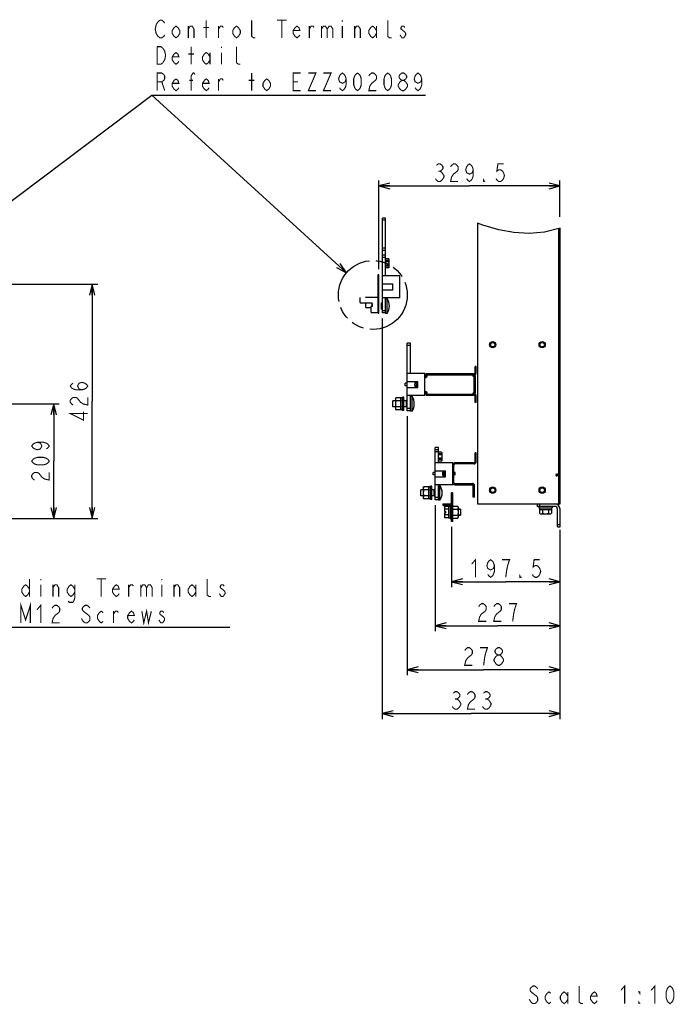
# Model space of a CAD drawing. Extents: x 52 to 403, y 35 to 214.
# Tile 18 of 18: x 284 to 403, y 35 to 214. Entities that reach past the tile are written whole.
import ezdxf

# ---------------------------------------------------------------- set-up
doc = ezdxf.new("R2010")
doc.units = 0
doc.header["$LTSCALE"] = 23.1
doc.linetypes.add('HIDDEN', pattern=[0.2, 0.1, -0.1])
doc.linetypes.add('PHANTOM', pattern=[0.8, 0.45, -0.05, 0.1, -0.05, 0.1, -0.05])
doc.layers.get('0').update_dxf_attribs({"linetype": 'CONTINUOUS'})
for name, color, linetype in [('ALL_AXIS', 7, 'CONTINUOUS'), ('ALL_CURVE', 7, 'CONTINUOUS'), ('ALL_DIM', 7, 'CONTINUOUS'), ('ALL_FEATURES', 7, 'CONTINUOUS'), ('ALL_NOTE', 7, 'CONTINUOUS'), ('DEFAULT_3', 7, 'PHANTOM')]:
    doc.layers.add(name, color=color, linetype=linetype)
doc.dimstyles.get("Standard").update_dxf_attribs({"dimtxt": 2.5, "dimasz": 2.5, "dimexe": 1.25, "dimexo": 0.625, "dimtad": 1, "dimcen": 2.5, "dimazin": 3, "dimtfac": 1, "dimtmove": 0, "dimatfit": 3})

# ---------------------------------------------------------------- blocks, each defined once
blk = doc.blocks.new('_OPEN')
at = {"color": 0, "linetype": 'BYBLOCK'}
for p, q in [((0, 0), (-1, 0.25)), ((-1, -0.25), (0, 0)), ((-1, 0), (0, 0))]:
    blk.add_line(p, q, dxfattribs=at)
blk = doc.blocks.new('*D14')
at = {"layer": 'ALL_DIM', "color": 2, "linetype": 'CONTINUOUS'}
for p, q in [((245.21, 144.1), (290.87, 144.1)), ((289.87, 144.1), (289.87, 133.67)), ((289.87, 123.25), (289.87, 133.67)), ((273.2, 123.25), (290.87, 123.25))]:
    blk.add_line(p, q, dxfattribs=at)
at = {"layer": 'ALL_DIM', "color": 2, "linetype": 'CONTINUOUS', "xscale": 2, "yscale": 2, "zscale": 2}
for p, rotation in [((289.87, 144.1), 90), ((289.87, 123.25), 270)]:
    blk.add_blockref('_OPEN', p, dxfattribs=dict(at, rotation=rotation))
blk = doc.blocks.new('*D17')
at = {"layer": 'ALL_DIM', "color": 2, "linetype": 'CONTINUOUS'}
for p, q in [((265.53, 165.88), (297.88, 165.88)), ((296.88, 165.88), (296.88, 144.57)), ((296.88, 123.25), (296.88, 144.57)), ((273.2, 123.25), (297.88, 123.25))]:
    blk.add_line(p, q, dxfattribs=at)
at = {"layer": 'ALL_DIM', "color": 2, "linetype": 'CONTINUOUS', "xscale": 2, "yscale": 2, "zscale": 2}
for p, rotation in [((296.88, 165.88), 90), ((296.88, 123.25), 270)]:
    blk.add_blockref('_OPEN', p, dxfattribs=dict(at, rotation=rotation))
blk = doc.blocks.new('*D18')
at = {"layer": 'ALL_DIM', "color": 2, "linetype": 'CONTINUOUS'}
for p, q in [((362.25, 121.7), (362.25, 110.75)), ((382, 121.15), (382, 110.75)), ((362.25, 111.75), (372.13, 111.75)), ((382, 111.75), (372.13, 111.75))]:
    blk.add_line(p, q, dxfattribs=at)
at = {"layer": 'ALL_DIM', "color": 2, "linetype": 'CONTINUOUS', "xscale": 2, "yscale": 2, "zscale": 2, "rotation": 180}
blk.add_blockref('_OPEN', (362.25, 111.75), dxfattribs=at)
at = {"layer": 'ALL_DIM', "color": 2, "linetype": 'CONTINUOUS', "xscale": 2, "yscale": 2, "zscale": 2}
blk.add_blockref('_OPEN', (382, 111.75), dxfattribs=at)
blk = doc.blocks.new('*D19')
at = {"layer": 'ALL_DIM', "color": 2, "linetype": 'CONTINUOUS'}
for p, q in [((359.27, 125.64), (359.27, 102.75)), ((382, 121.15), (382, 102.75)), ((359.27, 103.75), (370.64, 103.75)), ((382, 103.75), (370.64, 103.75))]:
    blk.add_line(p, q, dxfattribs=at)
at = {"layer": 'ALL_DIM', "color": 2, "linetype": 'CONTINUOUS', "xscale": 2, "yscale": 2, "zscale": 2, "rotation": 180}
blk.add_blockref('_OPEN', (359.27, 103.75), dxfattribs=at)
at = {"layer": 'ALL_DIM', "color": 2, "linetype": 'CONTINUOUS', "xscale": 2, "yscale": 2, "zscale": 2}
blk.add_blockref('_OPEN', (382, 103.75), dxfattribs=at)
blk = doc.blocks.new('*D20')
at = {"layer": 'ALL_DIM', "color": 2, "linetype": 'CONTINUOUS'}
for p, q in [((354.2, 141.85), (354.2, 94.75)), ((382, 121.15), (382, 94.75)), ((354.2, 95.75), (368.1, 95.75)), ((382, 95.75), (368.1, 95.75))]:
    blk.add_line(p, q, dxfattribs=at)
at = {"layer": 'ALL_DIM', "color": 2, "linetype": 'CONTINUOUS', "xscale": 2, "yscale": 2, "zscale": 2, "rotation": 180}
blk.add_blockref('_OPEN', (354.2, 95.75), dxfattribs=at)
at = {"layer": 'ALL_DIM', "color": 2, "linetype": 'CONTINUOUS', "xscale": 2, "yscale": 2, "zscale": 2}
blk.add_blockref('_OPEN', (382, 95.75), dxfattribs=at)
blk = doc.blocks.new('*D21')
at = {"layer": 'ALL_DIM', "color": 2, "linetype": 'CONTINUOUS'}
for p, q in [((349.67, 159.63), (349.67, 86.75)), ((382, 121.15), (382, 86.75)), ((349.67, 87.75), (365.84, 87.75)), ((382, 87.75), (365.84, 87.75))]:
    blk.add_line(p, q, dxfattribs=at)
at = {"layer": 'ALL_DIM', "color": 2, "linetype": 'CONTINUOUS', "xscale": 2, "yscale": 2, "zscale": 2, "rotation": 180}
blk.add_blockref('_OPEN', (349.67, 87.75), dxfattribs=at)
at = {"layer": 'ALL_DIM', "color": 2, "linetype": 'CONTINUOUS', "xscale": 2, "yscale": 2, "zscale": 2}
blk.add_blockref('_OPEN', (382, 87.75), dxfattribs=at)
blk = doc.blocks.new('*D22')
at = {"layer": 'ALL_DIM', "color": 2, "linetype": 'CONTINUOUS'}
for p, q in [((349.06, 168.58), (349.06, 184.72)), ((382, 178.07), (382, 184.72)), ((349.06, 183.72), (365.53, 183.72)), ((382, 183.72), (365.53, 183.72))]:
    blk.add_line(p, q, dxfattribs=at)
at = {"layer": 'ALL_DIM', "color": 2, "linetype": 'CONTINUOUS', "xscale": 2, "yscale": 2, "zscale": 2, "rotation": 180}
blk.add_blockref('_OPEN', (349.06, 183.72), dxfattribs=at)
at = {"layer": 'ALL_DIM', "color": 2, "linetype": 'CONTINUOUS', "xscale": 2, "yscale": 2, "zscale": 2}
blk.add_blockref('_OPEN', (382, 183.72), dxfattribs=at)

msp = doc.modelspace()

# ---------------------------------------------------------------- linework, layer by layer
at = {"color": 7, "linetype": 'CONTINUOUS'}
for p, q in [((367.963, 176.585), (367.005, 176.935)), ((370.899, 175.717), (367.963, 176.585)), ((373.619, 175.221), (370.899, 175.717)), ((382.005, 176.02), (379.189, 175.329)), ((376.389, 175.072), (373.619, 175.221)), ((379.189, 175.329), (376.389, 175.072)), ((362.485, 125.494), (363.38, 125.494)), ((363.38, 125.494), (363.465, 125.347)), ((363.465, 125.347), (363.465, 123.447)), ((362.485, 124.946), (363.38, 124.946)), ((362.485, 123.849), (363.38, 123.849)), ((362.485, 123.301), (363.38, 123.301)), ((363.38, 123.301), (363.465, 123.447))]:
    msp.add_line(p, q, dxfattribs=at)
for points in [[(363.38, 125.494), (363.41, 125.437), (363.434, 125.382), (363.451, 125.328), (363.461, 125.274), (363.465, 125.22)], [(363.465, 125.22), (363.461, 125.166), (363.451, 125.113), (363.434, 125.058), (363.41, 125.003), (363.38, 124.946)], [(363.38, 124.946), (363.41, 124.832), (363.434, 124.721), (363.451, 124.613), (363.461, 124.505), (363.465, 124.397)], [(363.465, 124.397), (363.461, 124.29), (363.451, 124.182), (363.434, 124.074), (363.41, 123.963), (363.38, 123.849)], [(363.38, 123.849), (363.41, 123.792), (363.434, 123.737), (363.451, 123.682), (363.461, 123.629), (363.465, 123.575)], [(363.465, 123.575), (363.461, 123.521), (363.451, 123.467), (363.434, 123.413), (363.41, 123.358), (363.38, 123.301)]]:
    msp.add_lwpolyline(points, dxfattribs=at)
at = {"layer": 'ALL_AXIS', "color": 7, "linetype": 'CONTINUOUS'}
for p, q in [((350.851, 170.436), (350.885, 170.377)), ((350.885, 170.377), (350.885, 168.877)), ((350.851, 168.819), (350.885, 168.877)), ((348.896, 160.584), (348.896, 167.584)), ((348.896, 167.584), (349.056, 167.584)), ((349.056, 160.584), (349.056, 167.584)), ((348.896, 166.484), (349.056, 166.484)), ((348.896, 164.684), (349.056, 164.684)), ((348.896, 164.484), (349.056, 164.484)), ((348.896, 162.984), (349.056, 162.984)), ((350.555, 163.207), (350.275, 163.207)), ((350.555, 160.547), (350.555, 163.207)), ((348.896, 162.784), (349.056, 162.784)), ((348.896, 162.184), (349.056, 162.184)), ((348.896, 161.584), (349.056, 161.584)), ((349.525, 161.278), (349.525, 162.477)), ((349.675, 162.477), (349.525, 162.477)), ((349.675, 161.277), (349.525, 161.277)), ((348.896, 160.884), (349.056, 160.884)), ((348.896, 160.684), (349.056, 160.684)), ((348.896, 160.584), (349.056, 160.584)), ((350.275, 160.627), (350.275, 160.548)), ((350.555, 160.547), (350.275, 160.547)), ((357.405, 149.137), (357.635, 149.137)), ((357.635, 149.137), (357.635, 148.914)), ((353.835, 147.373), (353.835, 147.821)), ((354.205, 147.821), (353.835, 147.821)), ((354.205, 147.373), (353.835, 147.373)), ((355.875, 148.047), (355.729, 148.035)), ((355.875, 147.147), (355.729, 147.16)), ((355.875, 147.147), (355.875, 148.047)), ((355.875, 148.022), (356.005, 148.022)), ((355.875, 147.172), (356.005, 147.172)), ((356.005, 148.097), (356.005, 147.097)), ((356.005, 148.097), (356.105, 148.097)), ((356.005, 147.097), (356.105, 147.097)), ((352.055, 145.047), (352.14, 145.194)), ((352.055, 145.047), (352.055, 143.147)), ((353.055, 145.194), (352.14, 145.194)), ((353.355, 145.172), (353.055, 145.172)), ((353.055, 144.674), (353.055, 145.166)), ((353.355, 142.897), (353.355, 145.297)), ((353.605, 145.297), (353.355, 145.297)), ((353.605, 142.897), (353.605, 145.297)), ((355.085, 145.427), (354.805, 145.427)), ((355.085, 142.767), (355.085, 145.427)), ((357.635, 146.281), (357.635, 146.057)), ((351.605, 143.554), (351.605, 144.641)), ((352.055, 144.641), (351.605, 144.641)), ((352.055, 143.554), (351.605, 143.554)), ((353.055, 144.646), (352.14, 144.646)), ((353.055, 143.549), (352.14, 143.549)), ((353.055, 143.606), (353.055, 144.589)), ((353.055, 143.029), (353.055, 143.521)), ((354.055, 144.641), (353.605, 144.641)), ((354.055, 143.554), (353.605, 143.554)), ((354.055, 143.498), (354.055, 144.697)), ((354.205, 144.697), (354.055, 144.697)), ((354.205, 143.497), (354.055, 143.497)), ((352.055, 143.147), (352.14, 143.001)), ((353.055, 143.001), (352.14, 143.001)), ((353.355, 143.022), (353.055, 143.022)), ((353.605, 142.897), (353.355, 142.897)), ((354.805, 142.847), (354.805, 142.768)), ((355.085, 142.767), (354.805, 142.767)), ((360.451, 135.296), (360.485, 135.237)), ((360.485, 135.237), (360.485, 133.737)), ((360.451, 133.679), (360.485, 133.737)), ((359.275, 131.611), (358.905, 131.611)), ((358.905, 131.163), (358.905, 131.611)), ((359.275, 131.163), (358.905, 131.163)), ((360.945, 131.837), (360.799, 131.825)), ((360.945, 130.937), (360.799, 130.95)), ((360.945, 130.937), (360.945, 131.837)), ((360.945, 131.812), (361.075, 131.812)), ((360.945, 130.962), (361.075, 130.962)), ((361.075, 131.887), (361.175, 131.887)), ((361.075, 131.887), (361.075, 130.887)), ((361.075, 130.887), (361.175, 130.887)), ((362.945, 131.611), (362.705, 131.611)), ((362.945, 131.163), (362.705, 131.163)), ((362.945, 131.163), (362.945, 131.611)), ((357.125, 128.867), (357.21, 129.014)), ((357.125, 128.837), (357.21, 128.984)), ((358.125, 129.014), (357.21, 129.014)), ((358.125, 128.984), (357.21, 128.984)), ((358.425, 128.992), (358.125, 128.992)), ((358.125, 128.984), (358.125, 128.986)), ((358.425, 128.962), (358.125, 128.962)), ((358.125, 128.464), (358.125, 128.956)), ((358.675, 129.117), (358.425, 129.117)), ((358.425, 126.687), (358.425, 129.117)), ((358.675, 129.087), (358.425, 129.087)), ((358.675, 126.687), (358.675, 129.117)), ((360.155, 129.247), (359.875, 129.247)), ((360.155, 129.217), (359.875, 129.217)), ((360.155, 126.557), (360.155, 129.247)), ((357.125, 128.461), (356.675, 128.461)), ((356.675, 127.344), (356.675, 128.461)), ((357.125, 128.431), (356.675, 128.431)), ((357.125, 127.344), (356.675, 127.344)), ((357.125, 128.867), (357.125, 126.937)), ((358.125, 128.436), (357.21, 128.436)), ((358.125, 127.339), (357.21, 127.339)), ((358.125, 127.396), (358.125, 128.379)), ((358.125, 126.819), (358.125, 127.311)), ((359.125, 128.461), (358.675, 128.461)), ((359.125, 128.431), (358.675, 128.431)), ((359.125, 127.344), (358.675, 127.344)), ((359.275, 128.517), (359.125, 128.517)), ((359.125, 127.288), (359.125, 128.517)), ((359.275, 128.487), (359.125, 128.487)), ((359.275, 127.287), (359.125, 127.287)), ((357.125, 126.937), (357.21, 126.791)), ((358.125, 126.791), (357.21, 126.791)), ((358.425, 126.812), (358.125, 126.812)), ((358.675, 126.687), (358.425, 126.687)), ((359.875, 126.637), (359.875, 126.558)), ((360.155, 126.557), (359.875, 126.557)), ((360.955, 125.297), (360.992, 125.437)), ((361.705, 125.437), (360.992, 125.437)), ((362.005, 125.472), (361.705, 125.472)), ((361.705, 125.472), (361.705, 123.322)), ((362.231, 125.597), (362.005, 125.597)), ((362.005, 125.597), (362.005, 123.197)), ((378.155, 125.447), (378.155, 125.197)), ((380.555, 125.447), (380.555, 125.197)), ((360.955, 125.297), (360.955, 125.177)), ((360.955, 123.618), (360.955, 123.498)), ((361.705, 124.917), (360.992, 124.917)), ((361.705, 123.878), (360.992, 123.878)), ((363.465, 124.941), (363.905, 124.941)), ((363.465, 123.854), (363.905, 123.854)), ((363.905, 124.941), (363.905, 123.854)), ((378.155, 125.197), (380.555, 125.197)), ((378.258, 124.897), (378.258, 124.182)), ((378.405, 124.097), (378.258, 124.182)), ((378.28, 125.197), (378.28, 124.897)), ((378.286, 124.897), (378.778, 124.897)), ((378.405, 124.097), (380.305, 124.097)), ((378.806, 124.897), (378.806, 124.182)), ((378.863, 124.897), (379.846, 124.897)), ((379.903, 124.897), (379.903, 124.182)), ((379.932, 124.897), (380.423, 124.897)), ((380.178, 124.097), (380.245, 124.103)), ((380.305, 124.097), (380.452, 124.182)), ((380.43, 125.197), (380.43, 124.897)), ((380.452, 124.897), (380.452, 124.182)), ((360.955, 123.497), (360.992, 123.358)), ((361.705, 123.358), (360.992, 123.358)), ((362.005, 123.322), (361.705, 123.322)), ((362.255, 123.197), (362.005, 123.197))]:
    msp.add_line(p, q, dxfattribs=at)
at = {"layer": 'ALL_AXIS', "color": 8, "linetype": 'HIDDEN'}
for p, q in [((345.596, 163.444), (345.596, 162.564)), ((348.896, 163.444), (345.596, 163.444)), ((345.696, 162.464), (347.846, 162.464)), ((346.596, 162.464), (346.596, 161.734)), ((346.696, 161.634), (347.596, 161.634)), ((347.596, 161.774), (347.596, 160.804)), ((347.846, 161.774), (347.596, 161.774)), ((347.846, 161.774), (347.846, 162.464)), ((347.696, 160.704), (348.896, 160.704))]:
    msp.add_line(p, q, dxfattribs=at)
at = {"layer": 'ALL_AXIS', "color": 3, "linetype": 'CONTINUOUS'}
for p, q in [((357.405, 148.926), (357.405, 148.914)), ((357.405, 146.281), (357.405, 146.269))]:
    msp.add_line(p, q, dxfattribs=at)
at = {"layer": 'ALL_AXIS', "color": 7, "linetype": 'CONTINUOUS'}
for points in [[(352.14, 145.194), (352.109, 145.137), (352.086, 145.082), (352.069, 145.028), (352.058, 144.974), (352.055, 144.92)], [(352.055, 144.92), (352.058, 144.866), (352.069, 144.813), (352.086, 144.758), (352.109, 144.703), (352.14, 144.646)], [(352.14, 144.646), (352.109, 144.532), (352.086, 144.422), (352.069, 144.314), (352.058, 144.206), (352.055, 144.097)], [(352.055, 144.097), (352.058, 143.989), (352.069, 143.881), (352.086, 143.772), (352.11, 143.662), (352.14, 143.549)], [(352.14, 143.549), (352.109, 143.492), (352.086, 143.437), (352.069, 143.382), (352.058, 143.329), (352.055, 143.275)], [(352.055, 143.275), (352.058, 143.221), (352.069, 143.167), (352.086, 143.113), (352.109, 143.058), (352.14, 143.001)], [(357.21, 128.984), (357.179, 128.927), (357.156, 128.872), (357.139, 128.818), (357.128, 128.764), (357.125, 128.71)], [(357.21, 129.014), (357.179, 128.957), (357.156, 128.902), (357.148, 128.878)], [(357.125, 128.71), (357.128, 128.656), (357.139, 128.603), (357.156, 128.548), (357.179, 128.493), (357.21, 128.436)], [(357.21, 128.436), (357.179, 128.322), (357.156, 128.212), (357.139, 128.104), (357.128, 127.996), (357.125, 127.887)], [(357.125, 127.887), (357.128, 127.779), (357.139, 127.671), (357.156, 127.562), (357.18, 127.452), (357.21, 127.339)], [(357.21, 127.339), (357.179, 127.282), (357.156, 127.227), (357.139, 127.172), (357.128, 127.119), (357.125, 127.065)], [(357.125, 127.065), (357.128, 127.011), (357.139, 126.957), (357.156, 126.903), (357.179, 126.848), (357.21, 126.791)], [(360.992, 125.437), (360.972, 125.348), (360.959, 125.263), (360.955, 125.177)], [(360.955, 125.177), (360.959, 125.091), (360.972, 125.006), (360.992, 124.917)], [(360.992, 123.878), (360.972, 123.789), (360.959, 123.704), (360.955, 123.618)], [(360.955, 123.618), (360.959, 123.532), (360.972, 123.447), (360.992, 123.358)], [(378.258, 124.182), (378.352, 124.136), (378.442, 124.107), (378.532, 124.097)], [(378.532, 124.097), (378.599, 124.103), (378.667, 124.119), (378.735, 124.146), (378.806, 124.182)], [(378.806, 124.182), (378.994, 124.136), (379.175, 124.107), (379.355, 124.097)], [(379.355, 124.097), (379.536, 124.107), (379.717, 124.136), (379.903, 124.182)], [(379.903, 124.182), (379.998, 124.136), (380.088, 124.107), (380.178, 124.097)], [(380.245, 124.103), (380.312, 124.119), (380.381, 124.146), (380.452, 124.182)]]:
    msp.add_lwpolyline(points, dxfattribs=at)
for centre in [(369.755, 154.847), (378.755, 154.847), (369.755, 128.397), (378.755, 128.397)]:
    msp.add_circle(centre, 0.4, dxfattribs=at)
for centre, radius, start, end in [((348.544, 161.877), 2.411, 326.52248, 33.47752), ((356.745, 147.597), 1.2, 164.50603, 195.49397), ((355.743, 147.875), 0.16, 95, 164.50603), ((355.743, 147.32), 0.16, 195.49397, 265), ((353.074, 144.097), 2.411, 326.52248, 33.47752), ((361.815, 131.387), 1.2, 164.50603, 195.49397), ((360.813, 131.665), 0.16, 95, 164.50603), ((360.813, 131.11), 0.16, 195.49397, 265), ((358.144, 127.917), 2.411, 359.64228, 33.47752), ((358.144, 127.887), 2.411, 326.52248, 33.47752)]:
    msp.add_arc(centre, radius, start, end, dxfattribs=at)
at = {"layer": 'ALL_AXIS', "color": 8, "linetype": 'HIDDEN'}
for centre in [(345.696, 162.564), (346.696, 161.734), (347.696, 160.804)]:
    msp.add_arc(centre, 0.1, 180, 270, dxfattribs=at)
at = {"layer": 'ALL_AXIS', "color": 3, "linetype": 'CONTINUOUS'}
for centre, start, end in [((357.573, 149.137), 296.48475, 360), ((357.573, 146.057), 0, 63.51525)]:
    msp.add_arc(centre, 0.25, start, end, dxfattribs=at)
at = {"layer": 'ALL_CURVE', "color": 40, "linetype": 'CONTINUOUS'}
for p, q in [((355.545, 147.597), (355.57, 147.597)), ((360.615, 131.387), (360.64, 131.387))]:
    msp.add_line(p, q, dxfattribs=at)
for centre in [(356.745, 147.597), (361.815, 131.387)]:
    msp.add_arc(centre, 1.2, 168.21928, 191.78072, dxfattribs=at)
at = {"layer": 'ALL_DIM', "color": 2, "linetype": 'CONTINUOUS', "const_width": 0.2}
for points in [[(359.511, 187.456), (359.855, 187.723), (360.199, 187.723), (360.543, 187.456), (360.715, 187.19), (360.715, 186.923), (360.543, 186.656), (360.199, 186.39), (360.543, 186.123), (360.715, 185.856), (360.887, 185.59), (360.887, 185.323), (360.543, 184.79)], [(359.855, 186.39), (360.199, 186.39)], [(362.091, 187.19), (362.263, 187.456), (362.607, 187.723), (362.951, 187.723), (363.295, 187.456), (363.467, 187.19), (363.467, 186.656), (363.295, 186.39), (362.607, 185.856)], [(366.219, 186.656), (366.047, 186.123), (365.531, 185.856), (365.015, 186.123), (364.843, 186.656), (365.015, 187.19), (365.187, 187.456), (365.531, 187.723), (365.875, 187.456), (366.047, 187.19), (366.219, 186.656), (366.219, 185.59), (366.047, 185.056), (365.875, 184.79), (365.531, 184.523), (365.187, 184.79), (365.015, 185.056)], [(371.723, 187.723), (370.691, 187.723), (370.519, 186.39), (370.863, 186.656), (371.207, 186.656), (371.551, 186.39), (371.723, 186.123), (371.895, 185.59), (371.723, 185.056), (371.551, 184.79), (371.207, 184.523), (370.863, 184.523), (370.519, 184.79), (370.347, 185.056)], [(360.543, 184.79), (360.199, 184.523), (359.855, 184.523), (359.511, 184.79), (359.339, 185.056)], [(362.607, 185.856), (362.263, 185.323), (362.091, 184.523), (363.467, 184.523)], [(368.283, 184.523), (368.111, 184.523), (368.111, 184.79), (368.283, 184.523)], [(295.013, 146.63), (294.48, 146.802), (294.213, 147.318), (294.48, 147.834), (295.013, 148.006), (295.546, 147.834), (295.813, 147.662), (296.08, 147.318), (295.813, 146.974), (295.546, 146.802), (295.013, 146.63), (293.946, 146.63), (293.413, 146.802), (293.146, 146.974), (292.88, 147.318), (293.146, 147.662), (293.413, 147.834)], [(293.413, 143.878), (293.146, 144.05), (292.88, 144.394), (292.88, 144.738), (293.146, 145.082), (293.413, 145.254), (293.946, 145.254), (294.213, 145.082), (294.48, 144.738), (294.746, 144.394), (295.28, 144.05), (296.08, 143.878), (296.08, 145.254)], [(296.08, 142.33), (292.88, 142.33), (295.28, 141.126), (295.28, 142.674)], [(286.935, 137.112), (287.468, 136.941), (287.735, 136.425), (287.468, 135.908), (286.935, 135.737), (286.401, 135.908), (286.135, 136.08), (285.868, 136.425), (286.135, 136.768), (286.401, 136.941), (286.935, 137.112), (288.001, 137.112), (288.535, 136.941), (288.801, 136.768), (289.068, 136.425), (288.801, 136.08), (288.535, 135.908)], [(289.068, 133.672), (288.801, 133.328), (288.535, 133.156), (288.001, 132.984), (286.935, 132.984), (286.401, 133.156), (286.135, 133.328), (285.868, 133.672), (286.135, 134.016), (286.401, 134.188), (286.935, 134.36), (288.001, 134.36), (288.535, 134.188), (288.801, 134.016), (289.068, 133.672)], [(286.401, 130.232), (286.135, 130.404), (285.868, 130.749), (285.868, 131.092), (286.135, 131.437), (286.401, 131.608), (286.935, 131.608), (287.201, 131.437), (287.468, 131.092), (287.735, 130.749), (288.268, 130.404), (289.068, 130.232), (289.068, 131.608)], [(365.938, 114.948), (366.626, 115.747), (366.626, 112.547)], [(370.066, 114.681), (369.894, 114.147), (369.378, 113.881), (368.862, 114.147), (368.69, 114.681), (368.862, 115.214), (369.034, 115.481), (369.378, 115.747), (369.722, 115.481), (369.894, 115.214), (370.066, 114.681), (370.066, 113.614), (369.894, 113.081), (369.722, 112.814), (369.378, 112.547), (369.034, 112.814), (368.862, 113.081)], [(372.474, 114.681), (372.818, 115.747), (371.442, 115.747)], [(372.13, 112.547), (372.302, 113.881), (372.474, 114.681)], [(378.322, 115.747), (377.29, 115.747), (377.118, 114.414), (377.462, 114.681), (377.806, 114.681), (378.15, 114.414), (378.322, 114.147), (378.494, 113.614), (378.322, 113.081), (378.15, 112.814), (377.806, 112.547), (377.462, 112.547), (377.118, 112.814), (376.946, 113.081)], [(374.882, 112.547), (374.71, 112.547), (374.71, 112.814), (374.882, 112.547)], [(367.2, 107.214), (367.372, 107.481), (367.716, 107.747), (368.06, 107.747), (368.404, 107.481), (368.576, 107.214), (368.576, 106.681), (368.404, 106.414), (368.06, 106.147), (367.716, 105.881), (367.372, 105.347), (367.2, 104.548), (368.576, 104.548)], [(369.952, 107.214), (370.124, 107.481), (370.468, 107.747), (370.812, 107.747), (371.156, 107.481), (371.328, 107.214), (371.328, 106.681), (371.156, 106.414), (370.812, 106.147), (370.468, 105.881), (370.124, 105.347), (369.952, 104.548), (371.328, 104.548)], [(373.736, 106.681), (374.08, 107.747), (372.704, 107.747)], [(373.392, 104.548), (373.564, 105.881), (373.736, 106.681)], [(365.869, 98.414), (365.181, 97.881), (364.837, 97.347), (364.665, 96.547), (366.041, 96.547)], [(364.665, 99.214), (364.837, 99.481), (365.181, 99.747), (365.525, 99.747), (365.869, 99.481), (366.041, 99.214), (366.041, 98.681), (365.869, 98.414)], [(368.105, 96.547), (368.277, 97.881), (368.449, 98.681), (368.621, 99.214), (368.793, 99.747), (367.417, 99.747)], [(369.997, 97.614), (370.341, 98.148), (370.685, 98.414), (371.029, 98.414), (371.373, 98.148), (371.545, 97.881), (371.717, 97.614), (371.717, 97.347)], [(370.685, 98.414), (370.341, 98.681), (370.169, 98.947), (370.169, 99.214), (370.341, 99.481), (370.685, 99.747), (371.029, 99.747), (371.373, 99.481), (371.545, 99.214), (371.545, 98.947), (371.373, 98.681), (371.029, 98.414)], [(370.685, 96.547), (370.341, 96.814), (370.169, 97.081), (369.997, 97.347), (369.997, 97.614)], [(371.717, 97.347), (371.373, 96.814), (371.029, 96.547), (370.685, 96.547)], [(362.572, 91.481), (362.916, 91.748), (363.26, 91.748), (363.604, 91.481), (363.776, 91.214), (363.776, 90.947), (363.604, 90.681), (363.26, 90.414), (363.604, 90.147), (363.776, 89.881), (363.948, 89.614), (363.948, 89.347)], [(365.152, 91.214), (365.324, 91.481), (365.668, 91.748), (366.012, 91.748), (366.356, 91.481), (366.528, 91.214), (366.528, 90.681), (366.356, 90.414)], [(368.076, 91.481), (368.42, 91.748), (368.764, 91.748), (369.108, 91.481), (369.28, 91.214), (369.28, 90.947), (369.108, 90.681), (368.764, 90.414), (369.108, 90.147)], [(362.916, 90.414), (363.26, 90.414)], [(366.356, 90.414), (365.668, 89.881), (365.324, 89.347), (365.152, 88.547), (366.528, 88.547)], [(368.42, 90.414), (368.764, 90.414)], [(369.108, 90.147), (369.452, 89.614), (369.452, 89.347)], [(363.948, 89.347), (363.604, 88.814), (363.26, 88.547), (362.916, 88.547), (362.572, 88.814), (362.4, 89.081)], [(369.452, 89.347), (369.108, 88.814), (368.764, 88.547), (368.42, 88.547), (368.076, 88.814), (367.904, 89.081)]]:
    msp.add_lwpolyline(points, dxfattribs=at)
at = {"layer": 'ALL_FEATURES', "color": 3, "linetype": 'CONTINUOUS'}
for p, q in [((349.675, 167.377), (349.675, 177.877)), ((367.005, 176.935), (367.005, 125.897)), ((381.775, 125.897), (381.775, 175.963)), ((349.675, 160.627), (349.675, 163.377)), ((354.205, 149.597), (354.205, 155.097)), ((366.545, 149.647), (366.545, 150.867)), ((357.405, 146.281), (357.405, 148.914)), ((357.635, 149.597), (366.495, 149.597)), ((357.685, 149.367), (358.085, 149.367)), ((357.823, 149.087), (357.823, 149.367)), ((366.215, 149.087), (366.215, 149.367)), ((366.215, 149.137), (366.385, 149.137)), ((366.385, 146.057), (366.385, 149.137)), ((354.205, 142.847), (354.205, 145.597)), ((366.495, 145.597), (357.635, 145.597)), ((357.685, 145.827), (358.085, 145.827)), ((357.823, 145.827), (357.823, 146.107)), ((366.215, 145.827), (366.215, 146.107)), ((366.385, 146.057), (366.215, 146.057)), ((366.545, 144.327), (366.545, 145.547)), ((359.275, 133.387), (359.275, 136.137)), ((366.545, 133.617), (366.545, 135.157)), ((362.475, 129.767), (362.475, 132.927)), ((366.315, 133.387), (362.935, 133.387)), ((381.455, 131.217), (381.263, 131.217)), ((381.775, 130.997), (381.395, 130.997)), ((381.775, 131.297), (381.428, 131.297)), ((381.545, 130.997), (381.545, 131.297)), ((359.275, 126.637), (359.275, 129.387)), ((362.855, 129.387), (366.075, 129.387)), ((366.225, 127.117), (366.225, 129.237)), ((362.255, 125.865), (362.255, 127.897)), ((360.685, 125.667), (362.105, 125.667)), ((362.255, 122.697), (362.255, 125.517)), ((367.005, 125.897), (377.855, 125.897)), ((381.055, 125.447), (377.855, 125.447)), ((381.055, 125.897), (381.775, 125.897)), ((381.555, 121.747), (381.555, 124.947))]:
    msp.add_line(p, q, dxfattribs=at)
at = {"layer": 'ALL_FEATURES', "color": 7, "linetype": 'CONTINUOUS'}
for p, q in [((350.275, 177.877), (349.675, 177.877)), ((350.275, 177.477), (349.675, 177.477)), ((350.275, 167.377), (350.275, 177.877)), ((382.005, 125.897), (382.005, 176.02)), ((350.275, 172.377), (349.675, 172.377)), ((350.275, 171.977), (349.675, 171.977)), ((350.275, 171.127), (349.675, 171.127)), ((350.275, 170.727), (349.675, 170.727)), ((350.851, 170.436), (350.275, 170.436)), ((350.851, 170.427), (350.275, 170.427)), ((350.851, 170.127), (350.275, 170.127)), ((350.851, 170.436), (350.851, 170.427)), ((350.851, 169.928), (350.851, 170.127)), ((350.851, 169.928), (350.275, 169.928)), ((350.851, 169.327), (350.275, 169.327)), ((350.851, 169.128), (350.275, 169.128)), ((350.851, 168.828), (350.275, 168.828)), ((350.851, 168.819), (350.275, 168.819)), ((350.851, 169.128), (350.851, 169.327)), ((350.851, 168.828), (350.851, 168.819)), ((349.675, 163.377), (349.675, 167.377)), ((352.875, 167.377), (349.675, 167.377)), ((352.875, 163.377), (352.875, 167.377)), ((349.675, 165.927), (351.575, 165.927)), ((349.675, 164.827), (351.575, 164.827)), ((351.575, 164.827), (351.575, 165.927)), ((352.875, 163.377), (349.675, 163.377)), ((350.275, 160.627), (350.275, 163.377)), ((350.275, 161.027), (349.675, 161.027)), ((350.275, 160.627), (349.675, 160.627)), ((354.805, 155.097), (354.205, 155.097)), ((354.805, 154.697), (354.205, 154.697)), ((354.805, 149.597), (354.805, 155.097)), ((366.775, 150.867), (366.545, 150.867)), ((366.775, 149.647), (366.775, 150.867)), ((354.205, 145.597), (354.205, 149.597)), ((357.405, 149.597), (354.205, 149.597)), ((357.405, 148.926), (357.405, 149.597)), ((357.405, 148.914), (357.635, 148.914)), ((357.635, 149.367), (357.635, 149.597)), ((357.685, 149.367), (357.635, 149.367)), ((357.823, 149.137), (357.685, 149.137)), ((357.715, 149.137), (357.715, 149.367)), ((358.085, 149.367), (366.495, 149.367)), ((358.135, 149.367), (358.135, 149.597)), ((366.615, 149.137), (366.385, 149.137)), ((366.615, 146.057), (366.615, 149.137)), ((354.205, 148.147), (356.105, 148.147)), ((354.205, 147.047), (356.105, 147.047)), ((356.105, 147.047), (356.105, 148.147)), ((353.055, 145.194), (353.055, 145.172)), ((357.405, 145.597), (354.205, 145.597)), ((354.805, 142.847), (354.805, 145.597)), ((357.405, 146.281), (357.635, 146.281)), ((357.405, 145.597), (357.405, 146.269)), ((357.405, 146.057), (357.635, 146.057)), ((357.635, 145.827), (357.635, 145.597)), ((357.635, 145.827), (357.685, 145.827)), ((357.685, 146.057), (357.823, 146.057)), ((357.715, 146.057), (357.715, 145.827)), ((358.085, 145.827), (366.495, 145.827)), ((358.135, 145.827), (358.135, 145.597)), ((366.615, 146.057), (366.385, 146.057)), ((366.775, 144.327), (366.775, 145.547)), ((353.055, 144.674), (353.055, 144.589)), ((353.055, 143.606), (353.055, 143.521)), ((354.805, 143.247), (354.205, 143.247)), ((366.775, 144.327), (366.545, 144.327)), ((353.055, 143.022), (353.055, 143.001)), ((354.805, 142.847), (354.205, 142.847)), ((359.875, 136.137), (359.275, 136.137)), ((359.875, 133.387), (359.875, 136.137)), ((359.875, 135.737), (359.275, 135.737)), ((359.875, 135.337), (359.275, 135.337)), ((360.451, 135.296), (359.875, 135.296)), ((360.451, 135.287), (359.875, 135.287)), ((360.451, 134.987), (359.875, 134.987)), ((360.451, 134.788), (359.875, 134.788)), ((360.451, 135.296), (360.451, 135.287)), ((360.451, 134.788), (360.451, 134.987)), ((366.775, 135.157), (366.545, 135.157)), ((366.775, 133.617), (366.775, 135.157)), ((362.475, 133.387), (359.275, 133.387)), ((359.275, 129.387), (359.275, 133.387)), ((360.451, 134.187), (359.875, 134.187)), ((360.451, 133.988), (359.875, 133.988)), ((360.451, 133.688), (359.875, 133.688)), ((360.451, 133.679), (359.875, 133.679)), ((360.451, 133.988), (360.451, 134.187)), ((360.451, 133.688), (360.451, 133.679)), ((362.475, 132.927), (362.475, 133.387)), ((362.705, 129.767), (362.705, 132.927)), ((366.315, 133.157), (362.935, 133.157)), ((359.275, 131.937), (361.175, 131.937)), ((359.275, 130.837), (361.175, 130.837)), ((361.175, 130.837), (361.175, 131.937)), ((381.455, 131.217), (381.455, 130.997)), ((358.125, 129.014), (358.125, 128.992)), ((358.125, 128.984), (358.125, 128.962)), ((362.475, 129.387), (359.275, 129.387)), ((359.875, 126.637), (359.875, 129.387)), ((362.475, 129.387), (362.475, 129.767)), ((362.855, 129.617), (366.075, 129.617)), ((366.455, 127.117), (366.455, 129.237)), ((358.125, 128.464), (358.125, 128.379)), ((358.125, 127.396), (358.125, 127.311)), ((362.485, 127.897), (362.255, 127.897)), ((362.485, 127.497), (362.255, 127.497)), ((362.485, 122.697), (362.485, 127.897)), ((358.125, 126.812), (358.125, 126.791)), ((359.875, 127.037), (359.275, 127.037)), ((359.875, 126.637), (359.275, 126.637)), ((360.685, 125.897), (362.105, 125.897)), ((360.685, 125.897), (360.685, 125.667)), ((361.085, 125.897), (361.085, 125.667)), ((366.455, 127.117), (366.225, 127.117)), ((377.855, 125.897), (381.055, 125.897)), ((377.855, 125.897), (377.855, 125.447)), ((378.255, 125.897), (378.255, 125.447)), ((381.775, 125.897), (382.005, 125.897)), ((360.955, 125.177), (360.955, 124.497)), ((360.955, 124.297), (360.955, 123.618)), ((360.956, 124.497), (361.205, 124.497)), ((360.956, 124.297), (361.205, 124.297)), ((361.205, 124.297), (361.205, 124.497)), ((363.905, 124.941), (363.465, 124.941)), ((363.905, 123.854), (363.465, 123.854)), ((378.258, 124.897), (378.28, 124.897)), ((378.778, 124.897), (378.863, 124.897)), ((379.846, 124.897), (379.932, 124.897)), ((380.43, 124.897), (380.452, 124.897)), ((382.005, 121.747), (382.005, 124.947)), ((362.485, 123.097), (362.255, 123.097)), ((362.485, 122.697), (362.255, 122.697)), ((381.555, 122.147), (382.005, 122.147)), ((381.555, 121.747), (382.005, 121.747))]:
    msp.add_line(p, q, dxfattribs=at)
at = {"layer": 'ALL_FEATURES', "color": 8, "linetype": 'HIDDEN'}
for p, q in [((345.596, 163.284), (345.596, 162.614)), ((345.696, 162.464), (346.376, 162.464)), ((346.596, 162.464), (346.596, 161.784)), ((346.696, 161.634), (347.296, 161.634)), ((347.596, 161.634), (347.596, 160.904)), ((347.846, 162.285), (347.846, 161.774)), ((347.696, 160.704), (348.746, 160.704))]:
    msp.add_line(p, q, dxfattribs=at)
at = {"layer": 'ALL_FEATURES', "color": 7, "linetype": 'CONTINUOUS'}
for points in [[(350.851, 170.427), (350.87, 170.377), (350.881, 170.327), (350.885, 170.277)], [(350.885, 170.277), (350.881, 170.227), (350.87, 170.177), (350.851, 170.127)], [(350.851, 169.928), (350.87, 169.827), (350.881, 169.727), (350.885, 169.627)], [(350.885, 169.627), (350.881, 169.528), (350.87, 169.428), (350.851, 169.327)], [(350.851, 169.128), (350.87, 169.078), (350.881, 169.028), (350.885, 168.978)], [(350.885, 168.978), (350.881, 168.928), (350.87, 168.878), (350.851, 168.828)], [(357.635, 148.914), (357.635, 148.903), (357.636, 148.903)], [(357.636, 146.292), (357.635, 146.292), (357.635, 146.281)], [(360.451, 135.287), (360.47, 135.237), (360.481, 135.187), (360.485, 135.137)], [(360.485, 135.137), (360.481, 135.087), (360.47, 135.037), (360.451, 134.987)], [(360.451, 134.788), (360.47, 134.687), (360.481, 134.587), (360.485, 134.487)], [(360.485, 134.487), (360.481, 134.388), (360.47, 134.288), (360.451, 134.187)], [(360.451, 133.988), (360.47, 133.938), (360.481, 133.888), (360.485, 133.838)], [(360.485, 133.838), (360.481, 133.788), (360.47, 133.738), (360.451, 133.688)], [(360.992, 124.917), (360.975, 124.775), (360.963, 124.636), (360.956, 124.497)], [(360.956, 124.297), (360.963, 124.158), (360.975, 124.019), (360.992, 123.878)]]:
    msp.add_lwpolyline(points, dxfattribs=at)
at = {"layer": 'ALL_FEATURES', "color": 3, "linetype": 'CONTINUOUS'}
for points in [[(357.405, 148.914), (357.408, 148.904), (357.418, 148.897), (357.435, 148.892), (357.458, 148.888), (357.487, 148.887)], [(357.487, 148.887), (357.52, 148.888), (357.558, 148.892), (357.598, 148.897), (357.641, 148.904), (357.685, 148.914)], [(357.487, 146.307), (357.458, 146.306), (357.435, 146.303), (357.418, 146.298), (357.408, 146.291), (357.405, 146.281)], [(357.685, 146.281), (357.641, 146.291), (357.598, 146.298), (357.558, 146.303), (357.52, 146.306), (357.487, 146.307)], [(381.315, 131.274), (381.341, 131.284), (381.369, 131.292), (381.398, 131.296), (381.428, 131.297)]]:
    msp.add_lwpolyline(points, dxfattribs=at)
for centre in [(369.755, 154.847), (378.755, 154.847), (369.755, 128.397), (378.755, 128.397)]:
    msp.add_circle(centre, 0.57, dxfattribs=at)
at = {"layer": 'ALL_FEATURES', "color": 8, "linetype": 'HIDDEN'}
for centre in [(345.696, 162.564), (346.696, 161.734), (347.696, 160.804)]:
    msp.add_arc(centre, 0.1, 180, 270, dxfattribs=at)
at = {"layer": 'ALL_FEATURES', "color": 3, "linetype": 'CONTINUOUS'}
for centre, radius, start, end in [((357.685, 149.087), 0.28, 90, 173.25784), ((366.495, 149.647), 0.05, 270, 360), ((357.685, 146.107), 0.28, 186.74216, 270), ((366.495, 145.547), 0.05, 0, 90), ((362.935, 132.927), 0.46, 90, 180), ((366.315, 133.617), 0.23, 270, 360), ((381.395, 131.147), 0.15, 122.23095, 270), ((362.855, 129.767), 0.38, 180, 270), ((366.075, 129.237), 0.15, 0, 90), ((362.105, 125.517), 0.15, 0, 90), ((381.055, 124.947), 0.5, 0, 90)]:
    msp.add_arc(centre, radius, start, end, dxfattribs=at)
at = {"layer": 'ALL_FEATURES', "color": 7, "linetype": 'CONTINUOUS'}
for centre, radius, start, end in [((357.685, 149.087), 0.05, 90, 159.81881), ((366.495, 149.647), 0.28, 270, 360), ((357.685, 146.107), 0.05, 200.18119, 270), ((366.495, 145.547), 0.28, 0, 90), ((362.935, 132.927), 0.23, 90, 180), ((366.315, 133.617), 0.46, 270, 360), ((362.855, 129.767), 0.15, 180, 270), ((366.075, 129.237), 0.38, 0, 90), ((362.105, 125.517), 0.38, 0, 90), ((381.055, 124.947), 0.95, 0, 90)]:
    msp.add_arc(centre, radius, start, end, dxfattribs=at)
at = {"layer": 'ALL_NOTE', "color": 2, "linetype": 'CONTINUOUS'}
for p, q in [((271.609, 173.021), (307.751, 200.249)), ((307.751, 200.249), (308.001, 200.249)), ((343.153, 167.918), (307.751, 200.249)), ((307.751, 200.249), (308.001, 200.249)), ((308.001, 200.249), (357.537, 200.249)), ((308.001, 200.249), (357.537, 200.249)), ((269.627, 103.456), (321.915, 103.456))]:
    msp.add_line(p, q, dxfattribs=at)
at = {"layer": 'ALL_NOTE', "color": 2, "linetype": 'CONTINUOUS', "const_width": 0.2}
for points in [[(310.065, 211.182), (309.893, 210.916), (309.549, 210.649), (309.204, 210.649), (308.86, 210.916), (308.688, 211.182), (308.517, 211.449), (308.344, 212.249), (308.517, 213.049)], [(308.517, 213.049), (308.86, 213.582), (309.204, 213.849), (309.549, 213.849), (309.893, 213.582), (310.065, 213.316)], [(317.633, 210.649), (317.633, 213.849)], [(326.577, 210.649), (326.233, 210.649), (325.888, 210.916), (325.888, 213.849)], [(330.533, 213.849), (332.253, 213.849)], [(331.393, 213.849), (331.393, 210.649)], [(342.401, 213.849), (342.401, 213.582)], [(351.345, 210.649), (351, 210.649), (350.656, 210.916), (350.656, 213.849)], [(312.817, 211.449), (312.473, 210.916), (312.128, 210.649), (311.785, 210.916), (311.441, 211.449), (311.441, 211.982), (311.785, 212.516), (312.128, 212.782), (312.473, 212.516), (312.817, 211.982), (312.817, 211.449)], [(314.365, 212.249), (314.709, 212.782), (315.053, 212.782), (315.396, 212.249), (315.396, 210.649)], [(314.365, 210.649), (314.365, 212.782)], [(317.117, 212.516), (318.149, 212.516)], [(319.869, 212.249), (320.212, 212.782), (320.556, 212.782), (320.728, 212.516)], [(319.869, 210.649), (319.869, 212.782)], [(323.825, 211.449), (323.48, 210.916), (323.137, 210.649), (322.793, 210.916), (322.449, 211.449), (322.449, 211.982), (322.793, 212.516), (323.137, 212.782), (323.48, 212.516), (323.825, 211.982), (323.825, 211.449)], [(334.661, 211.182), (334.488, 210.916), (334.145, 210.649), (333.801, 210.916), (333.456, 211.449), (333.456, 211.982), (333.801, 212.516), (334.145, 212.782), (334.488, 212.516), (334.661, 211.982), (333.456, 211.982)], [(336.38, 212.249), (336.724, 212.782), (337.069, 212.782), (337.24, 212.516)], [(336.38, 210.649), (336.38, 212.782)], [(338.616, 212.249), (338.961, 212.782), (339.305, 212.782), (339.648, 212.249), (339.648, 210.649)], [(338.616, 212.782), (338.616, 210.649)], [(339.648, 212.249), (339.993, 212.782), (340.337, 212.782), (340.68, 212.249), (340.68, 210.649)], [(342.401, 212.782), (342.401, 210.649)], [(344.637, 210.649), (344.637, 212.782)], [(344.637, 212.249), (344.98, 212.782), (345.324, 212.782), (345.669, 212.249), (345.669, 210.649)], [(348.593, 211.449), (348.248, 210.916), (347.905, 210.649), (347.561, 210.916), (347.216, 211.449), (347.216, 211.982), (347.561, 212.516), (347.905, 212.782), (348.248, 212.516), (348.593, 211.982)], [(348.593, 212.782), (348.593, 210.649)], [(353.753, 211.716), (353.924, 211.449), (353.924, 211.182), (353.753, 210.916), (353.581, 210.649), (353.237, 210.649), (353.064, 210.916), (352.892, 211.182)], [(353.753, 212.516), (353.581, 212.782), (353.237, 212.782), (353.064, 212.516), (353.064, 212.249), (353.753, 211.716)], [(309.72, 206.116), (309.377, 205.849), (308.688, 205.849), (308.688, 209.049)], [(308.688, 209.049), (309.377, 209.049), (309.72, 208.782)], [(309.72, 208.782), (310.065, 208.249), (310.236, 207.449), (310.065, 206.649), (309.72, 206.116)], [(312.644, 206.382), (312.473, 206.116), (312.128, 205.849), (311.785, 206.116), (311.441, 206.649), (311.441, 207.182), (311.785, 207.716), (312.128, 207.982), (312.473, 207.716), (312.644, 207.182), (311.441, 207.182)], [(314.365, 207.716), (315.396, 207.716)], [(314.88, 205.849), (314.88, 209.049)], [(318.32, 206.649), (317.977, 206.116), (317.633, 205.849), (317.288, 206.116), (316.944, 206.649), (316.944, 207.182), (317.288, 207.716), (317.633, 207.982), (317.977, 207.716), (318.32, 207.182)], [(318.32, 207.982), (318.32, 205.849)], [(320.385, 209.049), (320.385, 208.782)], [(320.385, 207.982), (320.385, 205.849)], [(323.825, 205.849), (323.48, 205.849), (323.137, 206.116), (323.137, 209.049)], [(308.688, 201.049), (308.688, 204.249), (309.549, 204.249), (309.893, 203.982), (310.065, 203.716), (310.065, 203.182), (309.893, 202.916), (309.549, 202.649), (308.688, 202.649)], [(314.88, 201.049), (314.88, 203.716), (315.225, 204.249), (315.396, 204.249), (315.569, 203.982)], [(325.888, 201.049), (325.888, 204.249)], [(334.832, 201.049), (333.456, 201.049), (333.456, 204.249), (334.832, 204.249)], [(336.209, 204.249), (337.585, 204.249), (336.209, 201.049), (337.585, 201.049)], [(338.961, 204.249), (340.337, 204.249), (338.961, 201.049), (340.337, 201.049)], [(343.088, 203.182), (342.916, 202.649), (342.401, 202.382), (341.885, 202.649), (341.713, 203.182), (341.885, 203.716), (342.056, 203.982), (342.401, 204.249), (342.745, 203.982), (342.916, 203.716), (343.088, 203.182), (343.088, 202.116), (342.916, 201.582), (342.745, 201.316), (342.401, 201.049), (342.056, 201.316), (341.885, 201.582)], [(345.153, 201.049), (344.808, 201.316), (344.637, 201.582), (344.464, 202.116), (344.464, 203.182), (344.637, 203.716), (344.808, 203.982), (345.153, 204.249), (345.497, 203.982), (345.669, 203.716), (345.84, 203.182), (345.84, 202.116), (345.669, 201.582), (345.497, 201.316), (345.153, 201.049)], [(347.216, 203.716), (347.389, 203.982), (347.732, 204.249), (348.077, 204.249), (348.421, 203.982), (348.593, 203.716), (348.593, 203.182), (348.421, 202.916), (348.077, 202.649), (347.732, 202.382), (347.389, 201.849), (347.216, 201.049), (348.593, 201.049)], [(350.656, 201.049), (350.313, 201.316), (350.14, 201.582), (349.969, 202.116), (349.969, 203.182), (350.14, 203.716), (350.313, 203.982), (350.656, 204.249), (351, 203.982), (351.173, 203.716), (351.345, 203.182), (351.345, 202.116), (351.173, 201.582), (351, 201.316), (350.656, 201.049)], [(353.237, 202.916), (352.892, 203.182), (352.721, 203.449), (352.721, 203.716), (352.892, 203.982), (353.237, 204.249), (353.581, 204.249), (353.924, 203.982), (354.097, 203.716), (354.097, 203.449), (353.924, 203.182), (353.581, 202.916)], [(356.848, 203.182), (356.676, 202.649), (356.161, 202.382), (355.645, 202.649), (355.473, 203.182), (355.645, 203.716), (355.816, 203.982), (356.161, 204.249), (356.505, 203.982), (356.676, 203.716), (356.848, 203.182), (356.848, 202.116), (356.676, 201.582), (356.505, 201.316), (356.161, 201.049), (355.816, 201.316), (355.645, 201.582)], [(309.549, 202.649), (310.065, 201.049)], [(312.644, 201.582), (312.473, 201.316), (312.128, 201.049), (311.785, 201.316), (311.441, 201.849), (311.441, 202.382), (311.785, 202.916), (312.128, 203.182), (312.473, 202.916), (312.644, 202.382), (311.441, 202.382)], [(314.536, 202.916), (315.225, 202.916)], [(318.149, 201.582), (317.977, 201.316), (317.633, 201.049), (317.288, 201.316), (316.944, 201.849), (316.944, 202.382), (317.288, 202.916), (317.633, 203.182), (317.977, 202.916), (318.149, 202.382), (316.944, 202.382)], [(319.869, 202.649), (320.212, 203.182), (320.556, 203.182), (320.728, 202.916)], [(319.869, 201.049), (319.869, 203.182)], [(325.372, 202.916), (326.404, 202.916)], [(329.329, 201.849), (328.985, 201.316), (328.64, 201.049), (328.296, 201.316), (327.953, 201.849), (327.953, 202.382), (328.296, 202.916), (328.64, 203.182), (328.985, 202.916), (329.329, 202.382), (329.329, 201.849)], [(333.456, 202.649), (334.317, 202.649)], [(353.237, 201.049), (352.892, 201.316), (352.721, 201.582), (352.548, 201.849), (352.548, 202.116), (352.721, 202.382), (352.892, 202.649), (353.237, 202.916), (353.581, 202.916), (353.924, 202.649), (354.097, 202.382), (354.269, 202.116), (354.269, 201.849)], [(354.269, 201.849), (353.924, 201.316), (353.581, 201.049), (353.237, 201.049)], [(285.451, 109.856), (285.107, 109.322), (284.763, 109.056), (284.419, 109.322), (284.075, 109.856), (284.075, 110.389), (284.419, 110.922), (284.763, 111.189), (285.107, 110.922), (285.451, 110.389)], [(285.451, 112.256), (285.451, 109.056)], [(287.515, 112.256), (287.515, 111.989)], [(287.515, 111.189), (287.515, 109.056)], [(289.751, 109.056), (289.751, 111.189)], [(289.751, 110.656), (290.095, 111.189), (290.439, 111.189), (290.783, 110.656), (290.783, 109.056)], [(293.707, 109.856), (293.363, 109.322), (293.019, 109.056), (292.675, 109.322), (292.331, 109.856), (292.331, 110.389), (292.675, 110.922), (293.019, 111.189), (293.363, 110.922), (293.707, 110.389)], [(293.707, 111.189), (293.707, 108.789), (293.535, 108.256), (293.363, 107.989), (292.675, 107.989), (292.503, 108.256)], [(297.663, 112.256), (299.383, 112.256)], [(298.523, 112.256), (298.523, 109.056)], [(301.791, 109.589), (301.619, 109.322), (301.275, 109.056), (300.931, 109.322), (300.587, 109.856), (300.587, 110.389), (300.931, 110.922), (301.275, 111.189), (301.619, 110.922), (301.791, 110.389), (300.587, 110.389)], [(303.511, 109.056), (303.511, 111.189)], [(303.511, 110.656), (303.855, 111.189), (304.199, 111.189), (304.371, 110.922)], [(305.747, 111.189), (305.747, 109.056)], [(305.747, 110.656), (306.091, 111.189), (306.435, 111.189), (306.779, 110.656), (306.779, 109.056)], [(306.779, 110.656), (307.123, 111.189), (307.467, 111.189), (307.811, 110.656), (307.811, 109.056)], [(309.531, 112.256), (309.531, 111.989)], [(309.531, 111.189), (309.531, 109.056)], [(311.767, 109.056), (311.767, 111.189)], [(311.767, 110.656), (312.111, 111.189), (312.455, 111.189), (312.799, 110.656), (312.799, 109.056)], [(315.723, 109.856), (315.379, 109.322), (315.035, 109.056), (314.691, 109.322), (314.347, 109.856), (314.347, 110.389), (314.691, 110.922), (315.035, 111.189), (315.379, 110.922), (315.723, 110.389)], [(315.723, 111.189), (315.723, 109.056)], [(318.475, 109.056), (318.131, 109.056), (317.787, 109.322), (317.787, 112.256)], [(320.883, 110.922), (320.711, 111.189), (320.367, 111.189), (320.195, 110.922), (320.195, 110.656)], [(320.711, 109.056), (320.367, 109.056), (320.195, 109.322), (320.023, 109.589)], [(320.195, 110.656), (320.883, 110.122), (321.055, 109.856), (321.055, 109.589), (320.711, 109.056)], [(283.903, 104.256), (283.903, 107.456), (284.763, 104.789), (285.623, 107.456), (285.623, 104.256)], [(286.827, 106.656), (287.515, 107.456), (287.515, 104.256)], [(289.579, 106.922), (289.751, 107.189), (290.095, 107.456), (290.439, 107.456), (290.783, 107.189), (290.955, 106.922), (290.955, 106.389), (290.783, 106.122), (290.439, 105.856), (290.095, 105.589), (289.751, 105.056), (289.579, 104.256), (290.955, 104.256)], [(296.459, 106.922), (296.287, 107.189), (295.943, 107.456), (295.599, 107.456), (295.255, 107.189), (295.083, 106.922), (295.083, 106.656), (295.255, 106.389)], [(295.255, 106.389), (295.943, 105.856), (296.287, 105.589), (296.459, 105.322), (296.459, 104.789), (296.287, 104.522), (295.943, 104.256), (295.599, 104.256), (295.255, 104.522), (295.083, 104.789), (294.911, 105.056)], [(298.867, 104.522), (298.523, 104.256), (298.179, 104.522), (297.835, 105.056), (297.835, 105.589), (298.179, 106.122), (298.523, 106.389), (298.867, 106.122)], [(300.759, 104.256), (300.759, 106.389)], [(300.759, 105.856), (301.103, 106.389), (301.447, 106.389), (301.619, 106.122)], [(304.543, 104.789), (304.371, 104.522), (304.027, 104.256), (303.683, 104.522), (303.339, 105.056), (303.339, 105.589), (303.683, 106.122), (304.027, 106.389), (304.371, 106.122), (304.543, 105.589), (303.339, 105.589)], [(305.919, 106.389), (306.263, 104.256), (306.779, 106.389), (307.123, 104.256), (307.639, 106.389)], [(309.875, 106.122), (309.703, 106.389), (309.359, 106.389), (309.187, 106.122), (309.187, 105.856), (309.531, 105.589), (309.875, 105.322), (310.047, 105.056), (310.047, 104.789), (309.703, 104.256)], [(309.359, 104.256), (309.015, 104.789)], [(309.703, 104.256), (309.359, 104.256)], [(377.936, 37.689), (377.764, 37.956), (377.42, 38.223), (377.076, 38.223), (376.732, 37.956), (376.56, 37.689), (376.56, 37.423), (376.732, 37.156)], [(386.192, 35.023), (385.848, 35.023), (385.504, 35.289), (385.504, 38.223)], [(393.072, 37.423), (393.76, 38.223), (393.76, 35.023)], [(398.576, 37.423), (399.264, 38.223), (399.264, 35.023)], [(402.016, 35.023), (401.672, 35.289), (401.5, 35.556), (401.328, 36.089), (401.328, 37.156), (401.5, 37.689), (401.672, 37.956), (402.016, 38.223), (402.36, 37.956), (402.532, 37.689), (402.704, 37.156), (402.704, 36.089), (402.532, 35.556), (402.36, 35.289), (402.016, 35.023)], [(376.732, 37.156), (377.764, 36.356), (377.936, 36.089), (377.936, 35.556), (377.764, 35.289), (377.42, 35.023), (377.076, 35.023), (376.732, 35.289), (376.56, 35.556), (376.388, 35.823)], [(380.344, 35.289), (380, 35.023), (379.656, 35.289), (379.312, 35.823), (379.312, 36.356), (379.656, 36.889), (380, 37.156), (380.344, 36.889)], [(383.44, 35.823), (383.096, 35.289), (382.752, 35.023), (382.408, 35.289), (382.064, 35.823), (382.064, 36.356), (382.408, 36.889), (382.752, 37.156), (383.096, 36.889), (383.44, 36.356)], [(383.44, 37.156), (383.44, 35.023)], [(388.772, 35.556), (388.6, 35.289), (388.256, 35.023), (387.912, 35.289), (387.568, 35.823), (387.568, 36.356), (387.912, 36.889), (388.256, 37.156), (388.6, 36.889), (388.772, 36.356), (387.568, 36.356)], [(396.512, 37.156), (396.512, 36.889), (396.34, 37.156), (396.512, 37.156)], [(396.512, 35.023), (396.34, 35.023), (396.34, 35.289), (396.512, 35.023)]]:
    msp.add_lwpolyline(points, dxfattribs=at)
at = {"layer": 'ALL_NOTE', "color": 2, "linetype": 'CONTINUOUS'}
msp.add_lwpolyline([(341.339, 168.897), (343.153, 167.918), (342.013, 169.636)], dxfattribs=at)
at = {"layer": 'DEFAULT_3', "color": 8, "linetype": 'PHANTOM'}
msp.add_circle((347.95, 163.889), 6.265, dxfattribs=at)

# ---------------------------------------------------------------- dimensions: what is measured, and where the dimension line sits
at = {"layer": 'ALL_DIM', "color": 2, "linetype": 'CONTINUOUS'}
for base, p1, p2, angle, picture, middle in [((349.056, 183.723), (382.005, 178.067), (349.056, 168.584), 180, '*D22', (358.651, 184.523)), ((296.88, 123.247), (265.526, 165.884), (273.201, 123.247), 270, '*D17', (296.08, 140.438)), ((349.675, 87.747), (382.005, 121.147), (349.675, 159.627), 180, '*D21', (361.712, 88.547)), ((289.868, 144.097), (273.201, 123.247), (245.211, 144.097), 90, '*D14', (289.068, 129.544)), ((354.205, 95.747), (382.005, 121.147), (354.205, 141.847), 180, '*D20', (363.977, 96.547)), ((359.275, 103.747), (382.005, 121.147), (359.275, 125.637), 180, '*D19', (366.512, 104.547)), ((362.255, 111.747), (382.005, 121.147), (362.255, 121.697), 180, '*D18', (365.25, 112.547))]:
    dim = msp.add_linear_dim(base=base, p1=p1, p2=p2, angle=angle, dimstyle='Standard', dxfattribs=at)
    dim.commit()
    dim.dimension.update_dxf_attribs({"geometry": picture, "text_midpoint": middle, "dimtype": 128})

doc.saveas('drawing.dxf')
